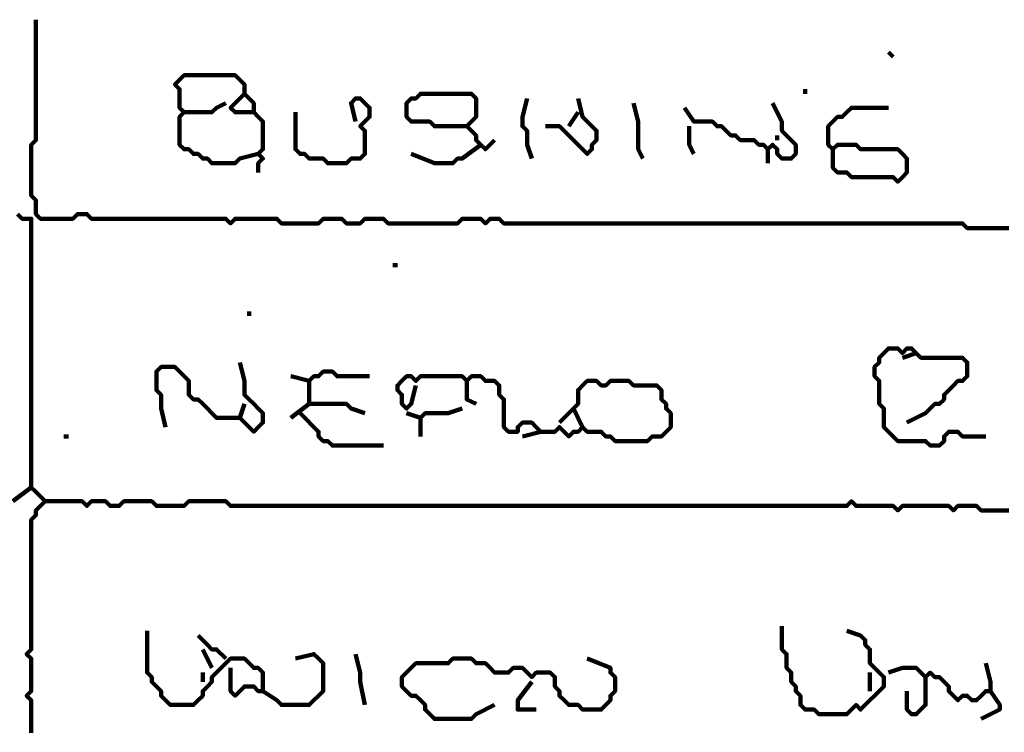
# Model space of a CAD drawing. Header units: metres. Extents: x 1959 to 4131, y 3282 to 4313.
# Tile 100 of 256: x 2378.14 to 2380.1, y 4288.84 to 4290.26. Entities that reach past the tile are written whole.
import ezdxf

# ---------------------------------------------------------------- set-up
doc = ezdxf.new("R2010")
doc.units = ezdxf.units.M
doc.layers.add('P', color=250, linetype='Continuous', lineweight=100)

msp = doc.modelspace()

# ---------------------------------------------------------------- linework, layer by layer
at = {"layer": 'P', "color": 0, "linetype": 'Continuous'}
for points in [[(2378.1739, 4290.264), (2378.1739, 4290.2548), (2378.1739, 4290.2456), (2378.1739, 4290.2363), (2378.1739, 4290.2271), (2378.1739, 4290.2179), (2378.1739, 4290.2086), (2378.1739, 4290.1994), (2378.1739, 4290.1902), (2378.1739, 4290.1809), (2378.1739, 4290.1717), (2378.1739, 4290.1625), (2378.1739, 4290.1533), (2378.1739, 4290.144), (2378.1739, 4290.1348), (2378.1739, 4290.1256), (2378.1739, 4290.1163), (2378.1739, 4290.1071), (2378.1739, 4290.0979), (2378.1739, 4290.0886), (2378.1739, 4290.0794), (2378.1739, 4290.0702), (2378.1739, 4290.0609), (2378.1739, 4290.0517), (2378.1739, 4290.0425), (2378.1739, 4290.0333), (2378.1739, 4290.024), (2378.1646, 4290.0148), (2378.1646, 4290.0056), (2378.1646, 4289.9963), (2378.1646, 4289.9871), (2378.1646, 4289.9779), (2378.1646, 4289.9686), (2378.1646, 4289.9594), (2378.1646, 4289.9502), (2378.1646, 4289.9409), (2378.1646, 4289.9317), (2378.1646, 4289.9225), (2378.1646, 4289.9133), (2378.1739, 4289.904), (2378.1739, 4289.8948), (2378.1739, 4289.8856), (2378.1739, 4289.8763), (2378.1831, 4289.8671), (2378.1923, 4289.8671), (2378.2016, 4289.8671), (2378.2108, 4289.8671), (2378.22, 4289.8671), (2378.2292, 4289.8671), (2378.2385, 4289.8671), (2378.2477, 4289.8671), (2378.2569, 4289.8763), (2378.2662, 4289.8763), (2378.2754, 4289.8763), (2378.2846, 4289.8671), (2378.2939, 4289.8671), (2378.3031, 4289.8671), (2378.3123, 4289.8671), (2378.3216, 4289.8671), (2378.3308, 4289.8671), (2378.34, 4289.8671), (2378.3492, 4289.8671), (2378.3585, 4289.8671), (2378.3677, 4289.8671), (2378.3769, 4289.8671), (2378.3862, 4289.8671), (2378.3954, 4289.8671), (2378.4046, 4289.8671), (2378.4139, 4289.8671), (2378.4231, 4289.8671), (2378.4323, 4289.8671), (2378.4416, 4289.8671), (2378.4508, 4289.8671), (2378.46, 4289.8671), (2378.4692, 4289.8671), (2378.4785, 4289.8671), (2378.4877, 4289.8671), (2378.4969, 4289.8671), (2378.5062, 4289.8671), (2378.5154, 4289.8671), (2378.5246, 4289.8671), (2378.5339, 4289.8671), (2378.5431, 4289.8671), (2378.5523, 4289.8671), (2378.5616, 4289.8579), (2378.5708, 4289.8671), (2378.58, 4289.8671), (2378.5892, 4289.8671), (2378.5985, 4289.8671), (2378.6077, 4289.8671), (2378.6169, 4289.8671), (2378.6262, 4289.8671), (2378.6354, 4289.8671), (2378.6446, 4289.8671), (2378.6539, 4289.8671), (2378.6631, 4289.8579), (2378.6723, 4289.8579), (2378.6816, 4289.8579), (2378.6908, 4289.8579), (2378.7, 4289.8579), (2378.7092, 4289.8579), (2378.7185, 4289.8579), (2378.7277, 4289.8579), (2378.7369, 4289.8579), (2378.7462, 4289.8671), (2378.7554, 4289.8671), (2378.7646, 4289.8671), (2378.7739, 4289.8671), (2378.7831, 4289.8671), (2378.7923, 4289.8579), (2378.8016, 4289.8579), (2378.8108, 4289.8579), (2378.82, 4289.8579), (2378.8292, 4289.8671), (2378.8385, 4289.8671), (2378.8477, 4289.8671), (2378.8569, 4289.8671), (2378.8662, 4289.8671), (2378.8754, 4289.8579), (2378.8846, 4289.8579), (2378.8939, 4289.8579), (2378.9031, 4289.8579), (2378.9123, 4289.8579), (2378.9216, 4289.8579), (2378.9308, 4289.8579), (2378.94, 4289.8579), (2378.9492, 4289.8579), (2378.9585, 4289.8579), (2378.9677, 4289.8579), (2378.9769, 4289.8579), (2378.9862, 4289.8579), (2378.9954, 4289.8579), (2379.0046, 4289.8579), (2379.0139, 4289.8579), (2379.0231, 4289.8671), (2379.0323, 4289.8671), (2379.0416, 4289.8671), (2379.0508, 4289.8671), (2379.06, 4289.8671), (2379.0692, 4289.8579), (2379.0785, 4289.8671), (2379.0877, 4289.8671), (2379.0969, 4289.8671), (2379.1062, 4289.8579), (2379.1154, 4289.8579), (2379.1246, 4289.8579), (2379.1339, 4289.8579), (2379.1431, 4289.8579), (2379.1523, 4289.8579), (2379.1616, 4289.8579), (2379.1708, 4289.8579), (2379.18, 4289.8579), (2379.1892, 4289.8579), (2379.1985, 4289.8579), (2379.2077, 4289.8579), (2379.2169, 4289.8579), (2379.2262, 4289.8579), (2379.2354, 4289.8579), (2379.2446, 4289.8579), (2379.2539, 4289.8579), (2379.2631, 4289.8579), (2379.2723, 4289.8579), (2379.2816, 4289.8579), (2379.2908, 4289.8579), (2379.3, 4289.8579), (2379.3092, 4289.8579), (2379.3185, 4289.8579), (2379.3277, 4289.8579), (2379.3369, 4289.8579), (2379.3462, 4289.8579), (2379.3554, 4289.8579), (2379.3646, 4289.8579), (2379.3739, 4289.8579), (2379.3831, 4289.8579), (2379.3923, 4289.8579), (2379.4016, 4289.8579), (2379.4108, 4289.8579), (2379.42, 4289.8579), (2379.4292, 4289.8579), (2379.4385, 4289.8579), (2379.4477, 4289.8579), (2379.4569, 4289.8579), (2379.4662, 4289.8579), (2379.4754, 4289.8579), (2379.4846, 4289.8579), (2379.4939, 4289.8579), (2379.5031, 4289.8579), (2379.5123, 4289.8579), (2379.5216, 4289.8579), (2379.5308, 4289.8579), (2379.54, 4289.8579), (2379.5492, 4289.8579), (2379.5585, 4289.8579), (2379.5677, 4289.8579), (2379.5769, 4289.8579), (2379.5862, 4289.8579), (2379.5954, 4289.8579), (2379.6046, 4289.8579), (2379.6139, 4289.8579), (2379.6231, 4289.8579), (2379.6323, 4289.8579), (2379.6416, 4289.8579), (2379.6508, 4289.8579), (2379.66, 4289.8579), (2379.6692, 4289.8579), (2379.6785, 4289.8579), (2379.6877, 4289.8579), (2379.6969, 4289.8579), (2379.7062, 4289.8579), (2379.7154, 4289.8579), (2379.7246, 4289.8579), (2379.7339, 4289.8579), (2379.7431, 4289.8579), (2379.7523, 4289.8579), (2379.7616, 4289.8579), (2379.7708, 4289.8579), (2379.78, 4289.8579), (2379.7892, 4289.8579), (2379.7985, 4289.8579), (2379.8077, 4289.8579), (2379.8169, 4289.8579), (2379.8262, 4289.8579), (2379.8354, 4289.8579), (2379.8446, 4289.8579), (2379.8539, 4289.8579), (2379.8631, 4289.8579), (2379.8723, 4289.8579), (2379.8816, 4289.8579), (2379.8908, 4289.8579), (2379.9, 4289.8579), (2379.9092, 4289.8579), (2379.9185, 4289.8579), (2379.9277, 4289.8579), (2379.9369, 4289.8579), (2379.9462, 4289.8579), (2379.9554, 4289.8579), (2379.9646, 4289.8579), (2379.9739, 4289.8579), (2379.9831, 4289.8579), (2379.9923, 4289.8579), (2380.0016, 4289.8579), (2380.0108, 4289.8579), (2380.02, 4289.8579), (2380.0292, 4289.8486), (2380.0385, 4289.8486), (2380.0477, 4289.8486), (2380.0569, 4289.8486), (2380.0662, 4289.8486), (2380.0754, 4289.8486), (2380.0846, 4289.8486), (2380.0939, 4289.8486), (2380.1031, 4289.8486), (2380.1123, 4289.8486)], [(2379.8723, 4290.1994), (2379.8816, 4290.1902)], [(2378.6169, 4289.9963), (2378.58, 4289.9871), (2378.5708, 4289.9779), (2378.5616, 4289.9779), (2378.5523, 4289.9779), (2378.5431, 4289.9779), (2378.5339, 4289.9779), (2378.5246, 4289.9779), (2378.5154, 4289.9871), (2378.5062, 4289.9871), (2378.4969, 4289.9963), (2378.4877, 4289.9963), (2378.4785, 4290.0056), (2378.4692, 4290.0056), (2378.46, 4290.0148), (2378.46, 4290.024), (2378.46, 4290.0333), (2378.46, 4290.0425), (2378.46, 4290.0517), (2378.46, 4290.0609), (2378.46, 4290.0702), (2378.4692, 4290.0794), (2378.46, 4290.0886), (2378.46, 4290.0979), (2378.46, 4290.1071), (2378.46, 4290.1163), (2378.46, 4290.1256), (2378.4508, 4290.1348), (2378.46, 4290.144), (2378.4692, 4290.1533), (2378.4785, 4290.1533), (2378.4877, 4290.1533), (2378.4969, 4290.1533), (2378.5062, 4290.1533), (2378.5154, 4290.1533), (2378.5246, 4290.1533), (2378.5339, 4290.1533), (2378.5431, 4290.1533), (2378.5523, 4290.1533), (2378.5616, 4290.1533), (2378.5708, 4290.1533), (2378.58, 4290.144), (2378.5892, 4290.1348), (2378.5892, 4290.1256), (2378.5892, 4290.1163), (2378.5985, 4290.1071), (2378.6077, 4290.0979), (2378.6077, 4290.0886), (2378.6077, 4290.0794), (2378.6169, 4290.0702), (2378.6262, 4290.0609), (2378.6262, 4290.0517), (2378.6262, 4290.0425), (2378.6262, 4290.0333), (2378.6262, 4290.024), (2378.6262, 4290.0148), (2378.6262, 4290.0056), (2378.6169, 4289.9963), (2378.6262, 4289.9871), (2378.6169, 4289.9779), (2378.6169, 4289.9594)], [(2379.7062, 4290.1256), (2379.7062, 4290.1163)], [(2378.5892, 4290.1163), (2378.5616, 4290.0886), (2378.5708, 4290.0794), (2378.6077, 4290.0794)], [(2378.8108, 4290.0609), (2378.8016, 4290.0979), (2378.8108, 4290.1071), (2378.82, 4290.1071), (2378.8292, 4290.0979), (2378.8385, 4290.0886), (2378.8385, 4290.0794), (2378.8385, 4290.0702), (2378.8292, 4290.0609), (2378.82, 4290.0517), (2378.8292, 4290.0425), (2378.8292, 4290.0333), (2378.8292, 4290.024), (2378.8292, 4290.0148), (2378.8292, 4290.0056), (2378.8292, 4289.9963), (2378.82, 4289.9871), (2378.8108, 4289.9871), (2378.8016, 4289.9871), (2378.7923, 4289.9779), (2378.7831, 4289.9779), (2378.7739, 4289.9779), (2378.7646, 4289.9779), (2378.7554, 4289.9779), (2378.7462, 4289.9871), (2378.7369, 4289.9871), (2378.7277, 4289.9871), (2378.7185, 4289.9871), (2378.7092, 4289.9963), (2378.7, 4289.9963), (2378.6908, 4290.0056), (2378.6908, 4290.0148), (2378.6908, 4290.024), (2378.6908, 4290.0333), (2378.6908, 4290.0425), (2378.6908, 4290.0517), (2378.6908, 4290.0794)], [(2379.0323, 4290.0517), (2378.9954, 4290.0517), (2378.9862, 4290.0517), (2378.9769, 4290.0517), (2378.9677, 4290.0517), (2378.9585, 4290.0609), (2378.9492, 4290.0609), (2378.94, 4290.0609), (2378.9308, 4290.0609), (2378.9216, 4290.0609), (2378.9123, 4290.0702), (2378.9123, 4290.0794), (2378.9123, 4290.0886), (2378.9123, 4290.0979), (2378.9216, 4290.1071), (2378.9308, 4290.1071), (2378.94, 4290.1163), (2378.9492, 4290.1163), (2378.9585, 4290.1163), (2378.9677, 4290.1163), (2378.9769, 4290.1163), (2378.9862, 4290.1163), (2378.9954, 4290.1163), (2379.0046, 4290.1163), (2379.0139, 4290.1163), (2379.0231, 4290.1163), (2379.0323, 4290.1163), (2379.0416, 4290.1163), (2379.0508, 4290.1071), (2379.0508, 4290.0979), (2379.0508, 4290.0886), (2379.0508, 4290.0794), (2379.0508, 4290.0702), (2379.0416, 4290.0609), (2379.0323, 4290.0517), (2379.0416, 4290.0425), (2379.0508, 4290.0333), (2379.0508, 4290.024), (2379.06, 4290.0148), (2379.0692, 4290.0056), (2379.0877, 4290.024)], [(2379.1523, 4290.1071), (2379.1431, 4290.0702), (2379.1431, 4290.0609), (2379.1431, 4290.0517), (2379.1523, 4290.0425), (2379.1523, 4290.0333), (2379.1523, 4290.024), (2379.1523, 4290.0148), (2379.1616, 4289.9871)], [(2379.2539, 4290.1071), (2379.2631, 4290.0702), (2379.2723, 4290.0609), (2379.2816, 4290.0517), (2379.2908, 4290.0425), (2379.2908, 4290.0333), (2379.2908, 4290.024), (2379.2816, 4290.0148), (2379.2816, 4290.0056), (2379.2723, 4289.9963), (2379.2631, 4290.0056), (2379.2539, 4290.0148), (2379.2446, 4290.024), (2379.2354, 4290.0333), (2379.2262, 4290.0425), (2379.2169, 4290.0517), (2379.1892, 4290.0517)], [(2378.4692, 4290.0794), (2378.4969, 4290.0794), (2378.5062, 4290.0794), (2378.5154, 4290.0794), (2378.5246, 4290.0794), (2378.5339, 4290.0886), (2378.5523, 4290.0979)], [(2379.3646, 4290.0979), (2379.3739, 4290.0609), (2379.3739, 4290.0517), (2379.3739, 4290.0425), (2379.3739, 4290.0333), (2379.3739, 4290.024), (2379.3739, 4290.0148), (2379.3739, 4290.0056), (2379.3831, 4289.9871)], [(2379.6416, 4290.0979), (2379.66, 4290.0609), (2379.66, 4290.0517), (2379.66, 4290.0425), (2379.6692, 4290.0333), (2379.6785, 4290.024), (2379.6877, 4290.0148), (2379.6877, 4290.0056), (2379.6877, 4289.9963), (2379.6785, 4289.9871), (2379.6692, 4289.9871), (2379.66, 4289.9871), (2379.6508, 4289.9963), (2379.6508, 4290.0056), (2379.6416, 4290.0148), (2379.6323, 4290.0056), (2379.6231, 4290.0148), (2379.6139, 4290.0148), (2379.6046, 4290.024), (2379.5954, 4290.024), (2379.5862, 4290.024), (2379.5769, 4290.024), (2379.5677, 4290.0333), (2379.5585, 4290.0333), (2379.5492, 4290.0425), (2379.54, 4290.0517), (2379.5308, 4290.0517), (2379.5216, 4290.0609), (2379.5123, 4290.0609), (2379.5031, 4290.0609), (2379.4939, 4290.0609), (2379.4846, 4290.0609), (2379.4662, 4290.0886)], [(2379.7616, 4290.0056), (2379.7616, 4289.9686), (2379.7708, 4289.9594), (2379.78, 4289.9594), (2379.7892, 4289.9594), (2379.7985, 4289.9502), (2379.8077, 4289.9502), (2379.8169, 4289.9502), (2379.8262, 4289.9502), (2379.8354, 4289.9502), (2379.8446, 4289.9502), (2379.8539, 4289.9502), (2379.8631, 4289.9502), (2379.8723, 4289.9502), (2379.8816, 4289.9502), (2379.8908, 4289.9409), (2379.9, 4289.9502), (2379.9092, 4289.9594), (2379.9092, 4289.9686), (2379.9092, 4289.9779), (2379.9092, 4289.9871), (2379.9, 4289.9963), (2379.8908, 4290.0056), (2379.8816, 4290.0056), (2379.8723, 4290.0056), (2379.8631, 4290.0056), (2379.8539, 4290.0056), (2379.8446, 4290.0056), (2379.8354, 4290.0056), (2379.8262, 4290.0056), (2379.8169, 4290.0056), (2379.8077, 4290.0148), (2379.7985, 4290.0148), (2379.7892, 4290.0148), (2379.78, 4290.0148), (2379.7708, 4290.0148), (2379.7616, 4290.0056), (2379.7523, 4290.0148), (2379.7523, 4290.024), (2379.7523, 4290.0333), (2379.7523, 4290.0425), (2379.7523, 4290.0517), (2379.7616, 4290.0609), (2379.7708, 4290.0702), (2379.78, 4290.0702), (2379.7892, 4290.0794), (2379.7985, 4290.0886), (2379.8077, 4290.0886), (2379.8169, 4290.0886), (2379.8262, 4290.0886), (2379.8354, 4290.0886), (2379.8446, 4290.0886), (2379.8723, 4290.0886)], [(2379.2539, 4290.0794), (2379.2354, 4290.0517)], [(2379.4754, 4290.0517), (2379.4754, 4290.0333), (2379.4754, 4290.024), (2379.4754, 4290.0148), (2379.4846, 4289.9963)], [(2379.6508, 4290.0333), (2379.6508, 4290.024)], [(2379.06, 4290.0148), (2379.0231, 4289.9871), (2379.0139, 4289.9871), (2379.0046, 4289.9779), (2378.9954, 4289.9779), (2378.9862, 4289.9779), (2378.9769, 4289.9779), (2378.9677, 4289.9779), (2378.9216, 4289.9963)], [(2379.6323, 4290.0056), (2379.6323, 4289.9779)], [(2378.1369, 4289.8763), (2378.1462, 4289.8671), (2378.1554, 4289.8671), (2378.1646, 4289.8671), (2378.1646, 4289.8579), (2378.1646, 4289.8486), (2378.1646, 4289.8394), (2378.1646, 4289.8302), (2378.1646, 4289.8209), (2378.1646, 4289.8117), (2378.1646, 4289.8025), (2378.1646, 4289.7933), (2378.1646, 4289.784), (2378.1646, 4289.7748), (2378.1646, 4289.7656), (2378.1646, 4289.7563), (2378.1646, 4289.7471), (2378.1646, 4289.7379), (2378.1646, 4289.7286), (2378.1646, 4289.7194), (2378.1646, 4289.7102), (2378.1646, 4289.7009), (2378.1646, 4289.6917), (2378.1646, 4289.6825), (2378.1646, 4289.6733), (2378.1646, 4289.664), (2378.1646, 4289.6548), (2378.1646, 4289.6456), (2378.1646, 4289.6363), (2378.1646, 4289.6271), (2378.1646, 4289.6179), (2378.1646, 4289.6086), (2378.1646, 4289.5994), (2378.1646, 4289.5902), (2378.1646, 4289.5809), (2378.1646, 4289.5717), (2378.1646, 4289.5625), (2378.1646, 4289.5533), (2378.1646, 4289.544), (2378.1646, 4289.5348), (2378.1646, 4289.5256), (2378.1646, 4289.5163), (2378.1646, 4289.5071), (2378.1646, 4289.4979), (2378.1646, 4289.4886), (2378.1646, 4289.4794), (2378.1646, 4289.4702), (2378.1646, 4289.4609), (2378.1646, 4289.4517), (2378.1646, 4289.4425), (2378.1646, 4289.4333), (2378.1646, 4289.424), (2378.1646, 4289.4148), (2378.1646, 4289.4056), (2378.1646, 4289.3963), (2378.1646, 4289.3871), (2378.1646, 4289.3779), (2378.1646, 4289.3686), (2378.1646, 4289.3594), (2378.1646, 4289.3502), (2378.1646, 4289.3409), (2378.1646, 4289.3317), (2378.1739, 4289.3225), (2378.1831, 4289.3133), (2378.1923, 4289.304), (2378.1831, 4289.2948), (2378.1739, 4289.2856), (2378.1739, 4289.2763), (2378.1646, 4289.2671), (2378.1646, 4289.2579), (2378.1646, 4289.2486), (2378.1646, 4289.2394), (2378.1646, 4289.2302), (2378.1646, 4289.2209), (2378.1646, 4289.2117), (2378.1646, 4289.2025), (2378.1646, 4289.1933), (2378.1646, 4289.184), (2378.1646, 4289.1748), (2378.1646, 4289.1656), (2378.1646, 4289.1563), (2378.1646, 4289.1471), (2378.1646, 4289.1379), (2378.1646, 4289.1286), (2378.1646, 4289.1194), (2378.1646, 4289.1102), (2378.1646, 4289.1009), (2378.1646, 4289.0917), (2378.1646, 4289.0825), (2378.1646, 4289.0733), (2378.1646, 4289.064), (2378.1646, 4289.0548), (2378.1646, 4289.0456), (2378.1646, 4289.0363), (2378.1646, 4289.0271), (2378.1646, 4289.0179), (2378.1646, 4289.0086), (2378.1554, 4288.9994), (2378.1646, 4288.9902), (2378.1646, 4288.9809), (2378.1646, 4288.9717), (2378.1646, 4288.9625), (2378.1646, 4288.9533), (2378.1646, 4288.944), (2378.1646, 4288.9348), (2378.1646, 4288.9256), (2378.1554, 4288.9163), (2378.1646, 4288.9071), (2378.1646, 4288.8979), (2378.1646, 4288.8886), (2378.1646, 4288.8794), (2378.1646, 4288.8702), (2378.1646, 4288.8609), (2378.1646, 4288.8517), (2378.1646, 4288.8425)], [(2378.8846, 4289.7748), (2378.8939, 4289.7748)], [(2378.5985, 4289.6825), (2378.5985, 4289.6733)], [(2380.0662, 4289.4333), (2380.0292, 4289.4333), (2380.02, 4289.4333), (2380.0108, 4289.4425), (2380.0016, 4289.4425), (2379.9923, 4289.4425), (2379.9831, 4289.4333), (2379.9831, 4289.424), (2379.9739, 4289.4148), (2379.9646, 4289.4148), (2379.9554, 4289.4148), (2379.9462, 4289.424), (2379.9369, 4289.424), (2379.9277, 4289.424), (2379.9185, 4289.424), (2379.9092, 4289.424), (2379.9, 4289.424), (2379.8908, 4289.424), (2379.8816, 4289.4333), (2379.8723, 4289.4425), (2379.8631, 4289.4517), (2379.8631, 4289.4609), (2379.8631, 4289.4702), (2379.8631, 4289.4794), (2379.8631, 4289.4886), (2379.8539, 4289.4979), (2379.8539, 4289.5071), (2379.8539, 4289.5163), (2379.8539, 4289.5256), (2379.8539, 4289.5348), (2379.8539, 4289.544), (2379.8446, 4289.5533), (2379.8446, 4289.5625), (2379.8446, 4289.5717), (2379.8539, 4289.5809), (2379.8539, 4289.5902), (2379.8631, 4289.5994), (2379.8723, 4289.6086), (2379.8816, 4289.6086), (2379.8908, 4289.6086), (2379.9, 4289.5994), (2379.9092, 4289.6086), (2379.9185, 4289.6086), (2379.9277, 4289.5994), (2379.9369, 4289.5902), (2379.9462, 4289.5902), (2379.9554, 4289.5902), (2379.9646, 4289.5902), (2379.9739, 4289.5902), (2379.9831, 4289.5902), (2379.9923, 4289.5902), (2380.0016, 4289.5902), (2380.0108, 4289.5902), (2380.02, 4289.5902), (2380.0292, 4289.5809), (2380.0292, 4289.5717), (2380.0292, 4289.5625), (2380.0292, 4289.5533), (2380.02, 4289.544), (2380.0108, 4289.544), (2380.0016, 4289.5348), (2379.9923, 4289.5256), (2379.9831, 4289.5163), (2379.9831, 4289.5071), (2379.9739, 4289.4979), (2379.9646, 4289.4979), (2379.9554, 4289.4886), (2379.9462, 4289.4794), (2379.9092, 4289.4609)], [(2379.9277, 4289.5994), (2379.9, 4289.5902)], [(2378.4323, 4289.4517), (2378.4231, 4289.4886), (2378.4231, 4289.4979), (2378.4231, 4289.5071), (2378.4231, 4289.5163), (2378.4139, 4289.5256), (2378.4139, 4289.5348), (2378.4139, 4289.544), (2378.4139, 4289.5533), (2378.4139, 4289.5625), (2378.4231, 4289.5717), (2378.4323, 4289.5717), (2378.4416, 4289.5717), (2378.4508, 4289.5717), (2378.46, 4289.5625), (2378.4692, 4289.5533), (2378.4785, 4289.544), (2378.4785, 4289.5348), (2378.4785, 4289.5256), (2378.4785, 4289.5163), (2378.4877, 4289.5071), (2378.4969, 4289.5071), (2378.5062, 4289.4979), (2378.5154, 4289.4886), (2378.5246, 4289.4794), (2378.5339, 4289.4702), (2378.5431, 4289.4702), (2378.5523, 4289.4702), (2378.58, 4289.4702)], [(2378.58, 4289.5809), (2378.5892, 4289.544), (2378.5892, 4289.5348), (2378.5892, 4289.5256), (2378.5892, 4289.5163), (2378.5985, 4289.5071), (2378.6077, 4289.4979), (2378.6169, 4289.4886), (2378.6262, 4289.4794), (2378.6262, 4289.4702), (2378.6262, 4289.4609), (2378.6169, 4289.4517), (2378.6077, 4289.4425), (2378.5985, 4289.4517), (2378.5892, 4289.4609), (2378.58, 4289.4702), (2378.5892, 4289.4979)], [(2378.6816, 4289.5533), (2378.7185, 4289.544), (2378.7277, 4289.5533), (2378.7369, 4289.5533), (2378.7462, 4289.5625), (2378.7554, 4289.5625), (2378.7646, 4289.5625), (2378.7739, 4289.5533), (2378.7831, 4289.5533), (2378.7923, 4289.5533), (2378.8016, 4289.5533), (2378.8108, 4289.5533), (2378.8385, 4289.5533)], [(2378.9308, 4289.5348), (2378.9216, 4289.4979), (2378.9123, 4289.4886), (2378.9031, 4289.4979), (2378.9031, 4289.5071), (2378.9031, 4289.5163), (2378.8939, 4289.5256), (2378.8939, 4289.5348), (2378.9031, 4289.544), (2378.9123, 4289.5533), (2378.9216, 4289.5533), (2378.9308, 4289.544), (2378.94, 4289.5533), (2378.9492, 4289.5533), (2378.9585, 4289.5533), (2378.9677, 4289.5533), (2378.9769, 4289.5533), (2378.9862, 4289.5533), (2378.9954, 4289.5533), (2379.0046, 4289.5533), (2379.0139, 4289.5533), (2379.0231, 4289.5533), (2379.0323, 4289.544), (2379.0416, 4289.5533), (2379.0508, 4289.5533), (2379.06, 4289.5533), (2379.0692, 4289.544), (2379.0785, 4289.544), (2379.0877, 4289.544), (2379.0969, 4289.5348), (2379.0969, 4289.5256), (2379.0969, 4289.5163), (2379.1062, 4289.5071), (2379.1062, 4289.4979), (2379.1062, 4289.4886), (2379.1062, 4289.4794), (2379.1062, 4289.4702), (2379.1062, 4289.4609), (2379.1062, 4289.4517), (2379.1154, 4289.4425), (2379.1246, 4289.4425), (2379.1339, 4289.4425), (2379.1339, 4289.4517), (2379.1431, 4289.4609), (2379.1523, 4289.4609), (2379.1616, 4289.4609), (2379.1708, 4289.4517), (2379.18, 4289.4425), (2379.1431, 4289.4333)], [(2378.7185, 4289.544), (2378.7185, 4289.5071), (2378.7185, 4289.4979), (2378.7277, 4289.4979), (2378.7369, 4289.4979), (2378.7462, 4289.4979), (2378.7554, 4289.4979), (2378.7646, 4289.4979), (2378.7739, 4289.4979), (2378.7831, 4289.4979), (2378.7923, 4289.4979), (2378.8016, 4289.4886), (2378.8292, 4289.4794)], [(2379.0323, 4289.544), (2379.0323, 4289.5256), (2379.0323, 4289.5163), (2379.0323, 4289.5071), (2379.0508, 4289.4979)], [(2379.2169, 4289.4609), (2379.2539, 4289.4979), (2379.2539, 4289.5071), (2379.2539, 4289.5163), (2379.2539, 4289.5256), (2379.2631, 4289.5348), (2379.2723, 4289.544), (2379.2816, 4289.544), (2379.2908, 4289.544), (2379.3, 4289.5348), (2379.3092, 4289.5348), (2379.3185, 4289.544), (2379.3277, 4289.544), (2379.3369, 4289.544), (2379.3462, 4289.544), (2379.3554, 4289.544), (2379.3646, 4289.5348), (2379.3739, 4289.5348), (2379.3831, 4289.5348), (2379.3923, 4289.5348), (2379.4016, 4289.5348), (2379.4108, 4289.5348), (2379.42, 4289.5256), (2379.42, 4289.5163), (2379.42, 4289.5071), (2379.4292, 4289.4979), (2379.4292, 4289.4886), (2379.4385, 4289.4794), (2379.4385, 4289.4702), (2379.4385, 4289.4609), (2379.4385, 4289.4517), (2379.4292, 4289.4425), (2379.42, 4289.4333), (2379.4108, 4289.4333), (2379.4016, 4289.4333), (2379.3923, 4289.424), (2379.3831, 4289.424), (2379.3739, 4289.424), (2379.3646, 4289.424), (2379.3554, 4289.424), (2379.3462, 4289.424), (2379.3369, 4289.424), (2379.3277, 4289.424), (2379.3185, 4289.4333), (2379.3092, 4289.4333), (2379.3, 4289.4425), (2379.2908, 4289.4425), (2379.2816, 4289.4425), (2379.2723, 4289.4425), (2379.2631, 4289.4517), (2379.2539, 4289.4425), (2379.2446, 4289.4425), (2379.2354, 4289.4333), (2379.2262, 4289.4425), (2379.2169, 4289.4517), (2379.2077, 4289.4425), (2379.18, 4289.4425)], [(2378.7185, 4289.4979), (2378.6816, 4289.4702)], [(2378.7, 4289.4794), (2378.7369, 4289.4425), (2378.7369, 4289.4333), (2378.7462, 4289.424), (2378.7554, 4289.424), (2378.7646, 4289.4148), (2378.7739, 4289.4148), (2378.7831, 4289.4148), (2378.7923, 4289.4148), (2378.8016, 4289.4148), (2378.8108, 4289.4148), (2378.82, 4289.4148), (2378.8662, 4289.4148)], [(2378.9123, 4289.4794), (2378.94, 4289.4702)], [(2378.94, 4289.4333), (2378.94, 4289.4702), (2378.9492, 4289.4794), (2378.9585, 4289.4794), (2378.9677, 4289.4794), (2378.9769, 4289.4794), (2378.9862, 4289.4794), (2378.9954, 4289.4794), (2379.0231, 4289.4886)], [(2379.2446, 4289.4886), (2379.2631, 4289.4517)], [(2378.2292, 4289.4333), (2378.2385, 4289.4333)], [(2378.1646, 4289.3317), (2378.1277, 4289.304)], [(2378.1923, 4289.304), (2378.2292, 4289.304), (2378.2385, 4289.304), (2378.2477, 4289.304), (2378.2569, 4289.304), (2378.2662, 4289.304), (2378.2754, 4289.2948), (2378.2846, 4289.304), (2378.2939, 4289.304), (2378.3031, 4289.304), (2378.3123, 4289.304), (2378.3216, 4289.2948), (2378.3308, 4289.2948), (2378.34, 4289.2948), (2378.3492, 4289.304), (2378.3585, 4289.304), (2378.3677, 4289.304), (2378.3769, 4289.304), (2378.3862, 4289.304), (2378.3954, 4289.304), (2378.4046, 4289.304), (2378.4139, 4289.2948), (2378.4231, 4289.2948), (2378.4323, 4289.2948), (2378.4416, 4289.2948), (2378.4508, 4289.2948), (2378.46, 4289.2948), (2378.4692, 4289.2948), (2378.4785, 4289.304), (2378.4877, 4289.304), (2378.4969, 4289.304), (2378.5062, 4289.304), (2378.5154, 4289.304), (2378.5246, 4289.304), (2378.5339, 4289.304), (2378.5431, 4289.304), (2378.5523, 4289.304), (2378.5616, 4289.2948), (2378.5708, 4289.2948), (2378.58, 4289.2948), (2378.5892, 4289.2948), (2378.5985, 4289.2948), (2378.6077, 4289.2948), (2378.6169, 4289.2948), (2378.6262, 4289.2948), (2378.6354, 4289.2948), (2378.6446, 4289.2948), (2378.6539, 4289.2948), (2378.6631, 4289.2948), (2378.6723, 4289.2948), (2378.6816, 4289.2948), (2378.6908, 4289.2948), (2378.7, 4289.2948), (2378.7092, 4289.2948), (2378.7185, 4289.2948), (2378.7277, 4289.2948), (2378.7369, 4289.2948), (2378.7462, 4289.2948), (2378.7554, 4289.2948), (2378.7646, 4289.2948), (2378.7739, 4289.2948), (2378.7831, 4289.2948), (2378.7923, 4289.2948), (2378.8016, 4289.2948), (2378.8108, 4289.2948), (2378.82, 4289.2948), (2378.8292, 4289.2948), (2378.8385, 4289.2948), (2378.8477, 4289.2948), (2378.8569, 4289.2948), (2378.8662, 4289.2948), (2378.8754, 4289.2948), (2378.8846, 4289.2948), (2378.8939, 4289.2948), (2378.9031, 4289.2948), (2378.9123, 4289.2948), (2378.9216, 4289.2948), (2378.9308, 4289.2948), (2378.94, 4289.2948), (2378.9492, 4289.2948), (2378.9585, 4289.2948), (2378.9677, 4289.2948), (2378.9769, 4289.2948), (2378.9862, 4289.2948), (2378.9954, 4289.2948), (2379.0046, 4289.2948), (2379.0139, 4289.2948), (2379.0231, 4289.2948), (2379.0323, 4289.2948), (2379.0416, 4289.2948), (2379.0508, 4289.2948), (2379.06, 4289.2948), (2379.0692, 4289.2948), (2379.0785, 4289.2948), (2379.0877, 4289.2948), (2379.0969, 4289.2948), (2379.1062, 4289.2948), (2379.1154, 4289.2948), (2379.1246, 4289.2948), (2379.1339, 4289.2948), (2379.1431, 4289.2948), (2379.1523, 4289.2948), (2379.1616, 4289.2948), (2379.1708, 4289.2948), (2379.18, 4289.2948), (2379.1892, 4289.2948), (2379.1985, 4289.2948), (2379.2077, 4289.2948), (2379.2169, 4289.2948), (2379.2262, 4289.2948), (2379.2354, 4289.2948), (2379.2446, 4289.2948), (2379.2539, 4289.2948), (2379.2631, 4289.2948), (2379.2723, 4289.2948), (2379.2816, 4289.2948), (2379.2908, 4289.2948), (2379.3, 4289.2948), (2379.3092, 4289.2948), (2379.3185, 4289.2948), (2379.3277, 4289.2948), (2379.3369, 4289.2948), (2379.3462, 4289.2948), (2379.3554, 4289.2948), (2379.3646, 4289.2948), (2379.3739, 4289.2948), (2379.3831, 4289.2948), (2379.3923, 4289.2948), (2379.4016, 4289.2948), (2379.4108, 4289.2948), (2379.42, 4289.2948), (2379.4292, 4289.2948), (2379.4385, 4289.2948), (2379.4477, 4289.2948), (2379.4569, 4289.2948), (2379.4662, 4289.2948), (2379.4754, 4289.2948), (2379.4846, 4289.2948), (2379.4939, 4289.2948), (2379.5031, 4289.2948), (2379.5123, 4289.2948), (2379.5216, 4289.2948), (2379.5308, 4289.2948), (2379.54, 4289.2948), (2379.5492, 4289.2948), (2379.5585, 4289.2948), (2379.5677, 4289.2948), (2379.5769, 4289.2948), (2379.5862, 4289.2948), (2379.5954, 4289.2948), (2379.6046, 4289.2948), (2379.6139, 4289.2948), (2379.6231, 4289.2948), (2379.6323, 4289.2948), (2379.6416, 4289.2948), (2379.6508, 4289.2948), (2379.66, 4289.2948), (2379.6692, 4289.2948), (2379.6785, 4289.2948), (2379.6877, 4289.2948), (2379.6969, 4289.2948), (2379.7062, 4289.2948), (2379.7154, 4289.2948), (2379.7246, 4289.2948), (2379.7339, 4289.2948), (2379.7431, 4289.2948), (2379.7523, 4289.2948), (2379.7616, 4289.2948), (2379.7708, 4289.2948), (2379.78, 4289.2948), (2379.7892, 4289.2948), (2379.7985, 4289.304), (2379.8077, 4289.2948), (2379.8169, 4289.2948), (2379.8262, 4289.2948), (2379.8354, 4289.2948), (2379.8446, 4289.2948), (2379.8539, 4289.2948), (2379.8631, 4289.2948), (2379.8723, 4289.2948), (2379.8816, 4289.2948), (2379.8908, 4289.2856), (2379.9, 4289.2948), (2379.9092, 4289.2948), (2379.9185, 4289.2948), (2379.9277, 4289.2948), (2379.9369, 4289.2948), (2379.9462, 4289.2948), (2379.9554, 4289.2948), (2379.9646, 4289.2948), (2379.9739, 4289.2948), (2379.9831, 4289.2948), (2379.9923, 4289.2948), (2380.0016, 4289.2856), (2380.0108, 4289.2948), (2380.02, 4289.2948), (2380.0292, 4289.2948), (2380.0385, 4289.2948), (2380.0477, 4289.2948), (2380.0569, 4289.2856), (2380.0662, 4289.2856), (2380.0754, 4289.2856), (2380.0846, 4289.2856), (2380.0939, 4289.2856), (2380.1031, 4289.2856), (2380.1123, 4289.2856)], [(2378.3954, 4289.0456), (2378.3954, 4289.0086), (2378.3954, 4288.9994), (2378.3954, 4288.9902), (2378.3954, 4288.9809), (2378.3954, 4288.9717), (2378.3954, 4288.9625), (2378.4046, 4288.9533), (2378.4046, 4288.944), (2378.4139, 4288.9348), (2378.4231, 4288.9256), (2378.4231, 4288.9163), (2378.4323, 4288.9071), (2378.4416, 4288.8979), (2378.4508, 4288.8979), (2378.46, 4288.8979), (2378.4692, 4288.8979), (2378.4785, 4288.8979), (2378.4877, 4288.8979), (2378.4969, 4288.9071), (2378.5062, 4288.9163), (2378.5062, 4288.9256), (2378.5154, 4288.9348), (2378.5246, 4288.944), (2378.5246, 4288.9533), (2378.5339, 4288.9625), (2378.5431, 4288.9717), (2378.5523, 4288.9809), (2378.5616, 4288.9902), (2378.5708, 4288.9902), (2378.58, 4288.9902), (2378.5892, 4288.9902), (2378.5985, 4288.9809), (2378.6077, 4288.9717), (2378.6169, 4288.9717), (2378.6262, 4288.9625), (2378.6262, 4288.9533), (2378.6262, 4288.944), (2378.6262, 4288.9348), (2378.6262, 4288.9256), (2378.6169, 4288.9256), (2378.6077, 4288.9348), (2378.5985, 4288.9348), (2378.5892, 4288.9348), (2378.58, 4288.9256), (2378.5708, 4288.9163), (2378.5616, 4288.9256), (2378.5616, 4288.9348), (2378.5616, 4288.9717)], [(2379.66, 4289.0548), (2379.66, 4289.0179), (2379.66, 4289.0086), (2379.6692, 4288.9994), (2379.6692, 4288.9902), (2379.6692, 4288.9809), (2379.6692, 4288.9717), (2379.6785, 4288.9625), (2379.6785, 4288.9533), (2379.6785, 4288.944), (2379.6877, 4288.9348), (2379.6877, 4288.9256), (2379.6969, 4288.9163), (2379.6969, 4288.9071), (2379.6969, 4288.8979), (2379.7062, 4288.8886), (2379.7154, 4288.8886), (2379.7246, 4288.8886), (2379.7339, 4288.8794), (2379.7431, 4288.8794), (2379.7523, 4288.8794), (2379.7616, 4288.8794), (2379.7708, 4288.8794), (2379.78, 4288.8794), (2379.7892, 4288.8794), (2379.7985, 4288.8886), (2379.8077, 4288.8979), (2379.8169, 4288.8886), (2379.8262, 4288.8979), (2379.8354, 4288.9071), (2379.8446, 4288.9163), (2379.8539, 4288.9256), (2379.8631, 4288.9348), (2379.8631, 4288.944), (2379.8631, 4288.9533), (2379.8539, 4288.9625), (2379.8446, 4288.9717), (2379.8354, 4288.9809), (2379.8354, 4288.9902), (2379.8354, 4288.9994), (2379.8354, 4289.0086), (2379.8262, 4289.0179), (2379.8262, 4289.0271), (2379.8169, 4289.0363), (2379.7892, 4289.0456)], [(2378.4969, 4289.0363), (2378.5154, 4289.0179), (2378.5246, 4289.0086), (2378.5339, 4289.0086), (2378.5523, 4288.9902)], [(2378.5062, 4289.0086), (2378.5246, 4288.9717)], [(2378.6908, 4288.9902), (2378.7277, 4288.9994), (2378.7369, 4288.9902), (2378.7462, 4288.9809), (2378.7462, 4288.9717), (2378.7462, 4288.9625), (2378.7462, 4288.9533), (2378.7462, 4288.944), (2378.7462, 4288.9348), (2378.7462, 4288.9256), (2378.7369, 4288.9163), (2378.7277, 4288.9071), (2378.7185, 4288.8979), (2378.7092, 4288.8979), (2378.7, 4288.8979), (2378.6908, 4288.8979), (2378.6816, 4288.8979), (2378.6723, 4288.8979), (2378.6631, 4288.8979), (2378.6539, 4288.9071), (2378.6262, 4288.9256)], [(2378.8108, 4288.9994), (2378.82, 4288.9625), (2378.82, 4288.9533), (2378.82, 4288.944), (2378.8292, 4288.8979)], [(2379.0877, 4288.8979), (2379.0508, 4288.8794), (2379.0416, 4288.8702), (2379.0323, 4288.8702), (2379.0231, 4288.8702), (2379.0139, 4288.8702), (2379.0046, 4288.8702), (2378.9954, 4288.8702), (2378.9862, 4288.8702), (2378.9769, 4288.8702), (2378.9677, 4288.8702), (2378.9585, 4288.8794), (2378.9492, 4288.8886), (2378.9492, 4288.8979), (2378.94, 4288.9071), (2378.9308, 4288.9163), (2378.9216, 4288.9163), (2378.9123, 4288.9256), (2378.9031, 4288.9348), (2378.9031, 4288.944), (2378.9031, 4288.9533), (2378.9123, 4288.9625), (2378.9216, 4288.9717), (2378.9308, 4288.9809), (2378.94, 4288.9809), (2378.9492, 4288.9809), (2378.9585, 4288.9809), (2378.9677, 4288.9809), (2378.9769, 4288.9809), (2378.9862, 4288.9809), (2378.9954, 4288.9809), (2379.0046, 4288.9902), (2379.0139, 4288.9902), (2379.0231, 4288.9902), (2379.0323, 4288.9902), (2379.0416, 4288.9902), (2379.0508, 4288.9809), (2379.06, 4288.9809), (2379.0692, 4288.9809), (2379.0785, 4288.9717), (2379.0877, 4288.9625), (2379.0969, 4288.9625), (2379.1062, 4288.9625), (2379.1154, 4288.9625), (2379.1246, 4288.9717), (2379.1339, 4288.9717), (2379.1431, 4288.9717), (2379.1523, 4288.9625), (2379.1616, 4288.9533), (2379.1708, 4288.9625), (2379.18, 4288.9625), (2379.1892, 4288.9625), (2379.1985, 4288.9625), (2379.2077, 4288.9533), (2379.2077, 4288.944), (2379.2077, 4288.9348), (2379.2169, 4288.9256), (2379.2169, 4288.9163), (2379.2262, 4288.9071), (2379.2354, 4288.8979), (2379.2446, 4288.8979), (2379.2539, 4288.8979), (2379.2631, 4288.8886), (2379.2723, 4288.8886), (2379.2816, 4288.8886), (2379.2908, 4288.8886), (2379.3, 4288.8886), (2379.3092, 4288.8979), (2379.3185, 4288.9071), (2379.3185, 4288.9163), (2379.3277, 4288.9256), (2379.3277, 4288.9348), (2379.3277, 4288.944), (2379.3277, 4288.9533), (2379.3185, 4288.9625), (2379.3185, 4288.9717), (2379.2723, 4288.9902)], [(2380.0662, 4288.9809), (2380.0754, 4288.944), (2380.0754, 4288.9348), (2380.0754, 4288.9256), (2380.0662, 4288.9256), (2380.0569, 4288.9163), (2380.0477, 4288.9071), (2380.0385, 4288.9071), (2380.0292, 4288.9163), (2380.02, 4288.9163), (2380.0108, 4288.9071), (2380.0016, 4288.9163), (2379.9923, 4288.9256), (2379.9923, 4288.9348), (2379.9831, 4288.944), (2379.9739, 4288.9533), (2379.9646, 4288.9533), (2379.9554, 4288.9625), (2379.9462, 4288.9533), (2379.9369, 4288.9625), (2379.9277, 4288.9717), (2379.9185, 4288.9717), (2379.9092, 4288.9717), (2379.9, 4288.9717), (2379.8723, 4288.9625)], [(2378.5062, 4288.9625), (2378.5062, 4288.944)], [(2379.1616, 4288.944), (2379.1339, 4288.9071), (2379.1339, 4288.8979), (2379.1339, 4288.8886), (2379.1708, 4288.8886)], [(2379.8354, 4288.9625), (2379.8354, 4288.9256)], [(2379.9462, 4288.9533), (2379.9462, 4288.9163), (2379.9462, 4288.9071), (2379.9462, 4288.8979), (2379.9369, 4288.8886), (2379.9277, 4288.8794), (2379.9185, 4288.8794), (2379.9092, 4288.8886), (2379.9092, 4288.9256)], [(2380.0754, 4288.9256), (2380.0939, 4288.8979), (2380.0939, 4288.8886), (2380.0569, 4288.8702)]]:
    msp.add_lwpolyline(points, dxfattribs=at)

doc.saveas('drawing.dxf')
